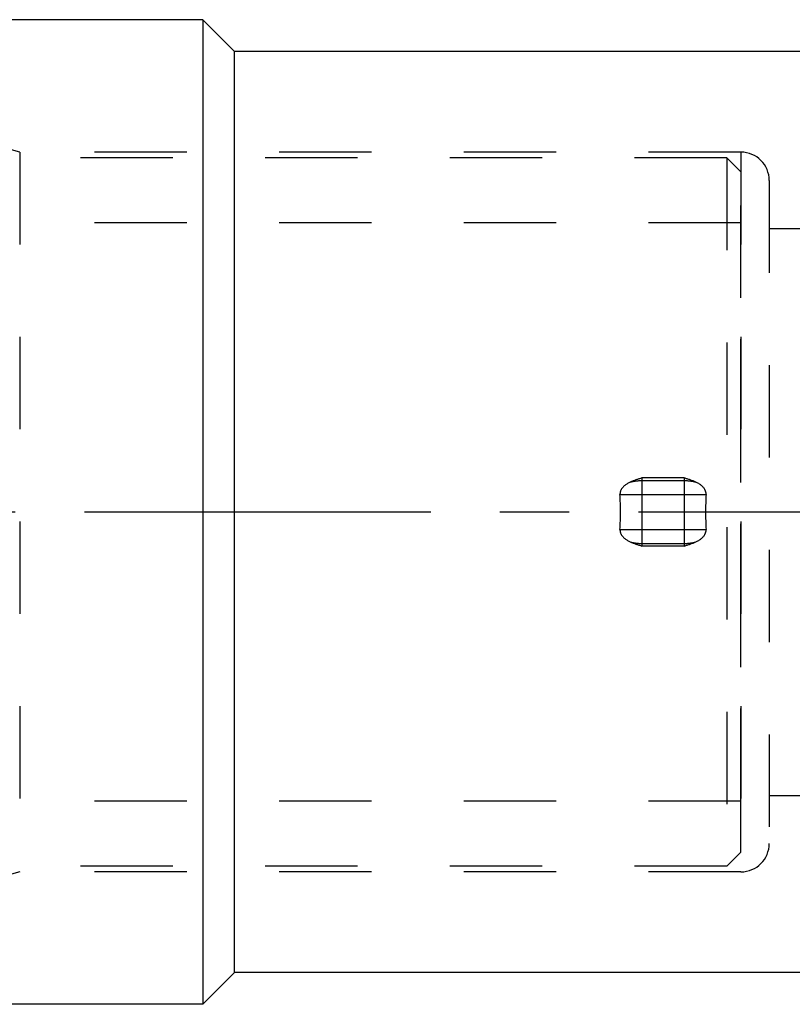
# Model space of a CAD drawing. Header units: millimetres. Extents: x 349 to 651, y 454 to 546.
# Tile 13 of 45: x 501 to 556, y 459 to 528. Entities that reach past the tile are written whole.
import ezdxf

# ---------------------------------------------------------------- set-up
doc = ezdxf.new("R2010")
doc.units = ezdxf.units.MM
doc.header["$LTSCALE"] = 65.185185
doc.linetypes.add('CENTER', pattern=[0.6, 0.375, -0.075, 0.075, -0.075])
doc.linetypes.add('HIDDEN', pattern=[0.2, 0.1, -0.1])
for name, color, linetype in [('FASEN', 7, 'CONTINUOUS'), ('KOERPER', 7, 'CONTINUOUS'), ('KONST.EL_MIT_GEO', 7, 'CONTINUOUS'), ('L1', 7, 'CONTINUOUS')]:
    doc.layers.add(name, color=color, linetype=linetype)

msp = doc.modelspace()

# ---------------------------------------------------------------- linework, layer by layer
at = {"layer": 'FASEN', "color": 8, "linetype": 'HIDDEN'}
for p, q in [((551.021, 518.55), (551.021, 468.55)), ((552.021, 517.55), (551.021, 518.55)), ((552.021, 469.55), (552.021, 517.55)), ((552.021, 469.55), (551.021, 468.55))]:
    msp.add_line(p, q, dxfattribs=at)
at = {"layer": 'KOERPER', "color": 8, "linetype": 'HIDDEN'}
for p, q in [((551.021, 518.55), (447.021, 518.55)), ((552.021, 513.95), (446.021, 513.95)), ((552.021, 473.15), (552.021, 513.95)), ((552.021, 473.15), (446.021, 473.15)), ((551.021, 468.55), (447.021, 468.55))]:
    msp.add_line(p, q, dxfattribs=at)
at = {"layer": 'KONST.EL_MIT_GEO', "color": 7, "linetype": 'Continuous'}
for p, q in [((514.021, 528.3), (486.021, 528.3)), ((514.021, 528.3), (514.021, 458.8)), ((516.271, 526.05), (514.021, 528.3)), ((516.271, 461.05), (516.271, 526.05)), ((560.021, 526.05), (516.271, 526.05)), ((516.271, 461.05), (514.021, 458.8)), ((560.021, 461.05), (516.271, 461.05)), ((514.021, 458.8), (486.021, 458.8))]:
    msp.add_line(p, q, dxfattribs=at)
at = {"layer": 'KONST.EL_MIT_GEO', "color": 8, "linetype": 'HIDDEN'}
for p, q in [((501.099, 518.95), (500.021, 519.25)), ((501.099, 518.95), (501.099, 468.15)), ((552.021, 518.95), (501.099, 518.95)), ((552.021, 518.95), (552.021, 468.15)), ((554.021, 516.95), (554.021, 470.15)), ((554.021, 513.55), (583.042, 513.55)), ((548.021, 495.95), (545.021, 495.95)), ((545.021, 495.95), (545.021, 491.15)), ((545.021, 495.769), (548.021, 495.769)), ((548.021, 495.95), (548.021, 491.15)), ((543.482, 494.788), (549.561, 494.788)), ((543.482, 492.312), (549.561, 492.312)), ((545.021, 491.331), (548.021, 491.331)), ((548.021, 491.15), (545.021, 491.15)), ((554.021, 473.55), (583.042, 473.55)), ((501.099, 468.15), (500.021, 467.85)), ((552.021, 468.15), (501.099, 468.15))]:
    msp.add_line(p, q, dxfattribs=at)
for centre, radius, start, end in [((552.021, 516.95), 2, 0, 90), ((523.635, 493.55), 19.885, 356.42959, 3.57041), ((569.407, 493.55), 19.885, 176.42959, 183.57041), ((552.021, 470.15), 2, 270, 360)]:
    msp.add_arc(centre, radius, start, end, dxfattribs=at)
for points, knots in [([(544.205, 495.657), (543.938, 495.537), (543.574, 495.286), (543.476, 494.887), (543.482, 494.788)], [0, 0, 0, 0, 0.748211, 1, 1, 1, 1]), ([(549.561, 494.788), (549.567, 494.887), (549.468, 495.286), (549.105, 495.537), (548.837, 495.657)], [0, 0, 0, 0, 0.251883, 1, 1, 1, 1]), ([(543.482, 492.312), (543.476, 492.213), (543.574, 491.814), (543.938, 491.563), (544.205, 491.443)], [0, 0, 0, 0, 0.251826, 1, 1, 1, 1]), ([(548.837, 491.443), (549.105, 491.563), (549.468, 491.814), (549.567, 492.213), (549.561, 492.312)], [0, 0, 0, 0, 0.748078, 1, 1, 1, 1])]:
    msp.add_open_spline(points, degree=3, knots=knots, dxfattribs=at)
for points in [[(545.021, 495.95), (544.746, 495.864), (544.469, 495.776), (544.205, 495.657)], [(544.205, 495.657), (544.47, 495.732), (544.747, 495.769), (545.021, 495.769)], [(548.837, 495.657), (548.573, 495.776), (548.297, 495.864), (548.021, 495.95)], [(548.021, 495.769), (548.296, 495.769), (548.573, 495.732), (548.837, 495.657)], [(544.205, 491.443), (544.47, 491.368), (544.747, 491.331), (545.021, 491.331)], [(544.205, 491.443), (544.469, 491.324), (544.746, 491.236), (545.021, 491.15)], [(548.021, 491.331), (548.296, 491.331), (548.573, 491.368), (548.837, 491.443)], [(548.021, 491.15), (548.297, 491.236), (548.573, 491.324), (548.837, 491.443)]]:
    msp.add_open_spline(points, degree=3, dxfattribs=at)
at = {"layer": 'L1', "color": 2, "linetype": 'CENTER'}
msp.add_line((349.232, 493.55), (650.822, 493.55), dxfattribs=at)

doc.saveas('drawing.dxf')
